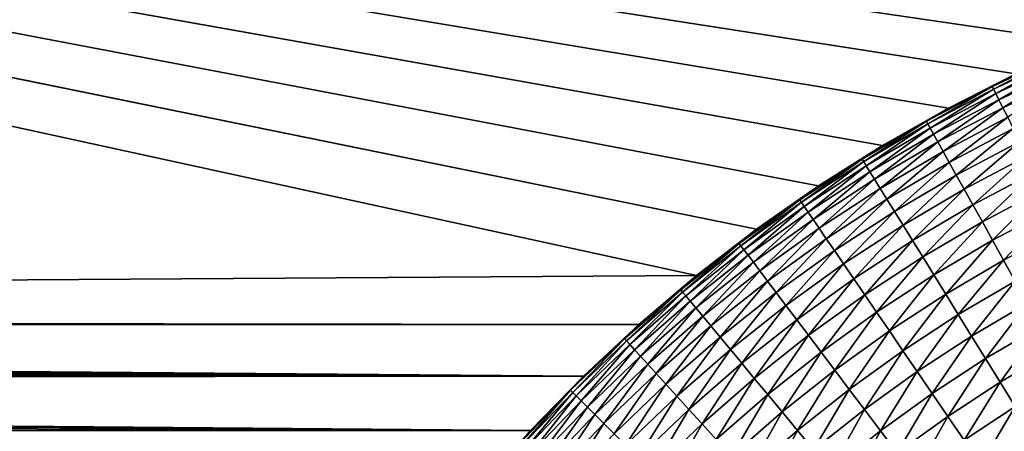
# Model space of a CAD drawing. Extents: x -260 to 260, y -882 to 882.
# Tile 161 of 234: x -47 to -19, y 609 to 621. Entities that reach past the tile are written whole.
import ezdxf

# ---------------------------------------------------------------- set-up
doc = ezdxf.new("R2010")
doc.units = 0
doc.header["$LTSCALE"] = 21.359881
for name, color, linetype in [('1', 7, 'CONTINUOUS'), ('2', 7, 'CONTINUOUS'), ('22', 7, 'CONTINUOUS'), ('25', 7, 'CONTINUOUS')]:
    doc.layers.add(name, color=color, linetype=linetype)

msp = doc.modelspace()

# ---------------------------------------------------------------- linework, layer by layer
at = {"layer": '1', "color": 7, "linetype": 'CONTINUOUS'}
for points in [[(253.525, 812.5), (-253.525, 0), (253.525, 0), (253.525, 812.5)], [(-253.525, 0), (253.525, 812.5), (116.582, 650.819), (-253.525, 0)], [(114.854, 648.894), (-253.525, 0), (116.582, 650.819), (114.854, 648.894)], [(113.045, 647.046), (-253.525, 0), (114.854, 648.894), (113.045, 647.046)], [(111.157, 645.277), (-253.525, 0), (113.045, 647.046), (111.157, 645.277)], [(109.196, 643.59), (-253.525, 0), (111.157, 645.277), (109.196, 643.59)], [(107.164, 641.99), (-253.525, 0), (109.196, 643.59), (107.164, 641.99)], [(105.065, 640.479), (-253.525, 0), (107.164, 641.99), (105.065, 640.479)], [(102.902, 639.059), (-253.525, 0), (105.065, 640.479), (102.902, 639.059)], [(100.681, 637.734), (-253.525, 0), (102.902, 639.059), (100.681, 637.734)], [(98.405, 636.505), (-253.525, 0), (100.681, 637.734), (98.405, 636.505)], [(96.078, 635.376), (-253.525, 0), (98.405, 636.505), (96.078, 635.376)], [(93.704, 634.347), (-253.525, 0), (96.078, 635.376), (93.704, 634.347)], [(91.289, 633.422), (-253.525, 0), (93.704, 634.347), (91.289, 633.422)], [(88.835, 632.602), (-253.525, 0), (91.289, 633.422), (88.835, 632.602)], [(86.349, 631.887), (-253.525, 0), (88.835, 632.602), (86.349, 631.887)], [(83.835, 631.281), (-253.525, 0), (86.349, 631.887), (83.835, 631.281)], [(81.296, 630.783), (-253.525, 0), (83.835, 631.281), (81.296, 630.783)], [(78.739, 630.395), (-253.525, 0), (81.296, 630.783), (78.739, 630.395)], [(76.167, 630.117), (-253.525, 0), (78.739, 630.395), (76.167, 630.117)], [(73.586, 629.95), (-253.525, 0), (76.167, 630.117), (73.586, 629.95)], [(71, 629.895), (-253.525, 0), (73.586, 629.95), (71, 629.895)], [(-129, 629.895), (-253.525, 0), (71, 629.895), (-129, 629.895)]]:
    msp.add_3dface(points, dxfattribs=at)
at = {"layer": '2', "color": 7, "linetype": 'CONTINUOUS'}
for points in [[(-27.978, 613.605, -9), (-199.599, 612.494, -9), (-139.661, 637.937, -9), (-27.978, 613.605, -9)], [(-139.661, 637.937, -9), (-138.49, 637.711, -9), (-26.325, 614.878, -9), (-139.661, 637.937, -9)], [(-27.978, 613.605, -9), (-139.661, 637.937, -9), (-26.325, 614.878, -9), (-27.978, 613.605, -9)], [(-138.49, 637.711, -9), (-137.314, 637.512, -9), (-22.85, 617.186, -9), (-138.49, 637.711, -9)], [(-26.325, 614.878, -9), (-138.49, 637.711, -9), (-24.614, 616.073, -9), (-26.325, 614.878, -9)], [(-24.614, 616.073, -9), (-138.49, 637.711, -9), (-22.85, 617.186, -9), (-24.614, 616.073, -9)], [(-137.314, 637.512, -9), (-136.134, 637.338, -9), (-19.173, 619.158, -9), (-137.314, 637.512, -9)], [(-22.85, 617.186, -9), (-137.314, 637.512, -9), (-21.035, 618.215, -9), (-22.85, 617.186, -9)], [(-21.035, 618.215, -9), (-137.314, 637.512, -9), (-19.173, 619.158, -9), (-21.035, 618.215, -9)], [(-19.173, 619.158, -9), (-136.134, 637.338, -9), (-17.27, 620.012, -9), (-19.173, 619.158, -9)], [(-17.27, 620.012, -9), (-136.134, 637.338, -9), (-15.329, 620.777, -9), (-17.27, 620.012, -9)], [(-129, 636.857, -9), (71, 636.857, -9), (201.2, 612.442, -9), (-129, 636.857, -9)], [(200.401, 612.494, -9), (-129, 636.857, -9), (201.2, 612.442, -9), (200.401, 612.494, -9)], [(-129, 636.857, -9), (200.401, 612.494, -9), (3.127, 623.39, -9), (-129, 636.857, -9)], [(-29.569, 612.255, -9), (-199.599, 612.494, -9), (-27.978, 613.605, -9), (-29.569, 612.255, -9)], [(-198.8, 612.442, -9), (-199.599, 612.494, -9), (-29.569, 612.255, -9), (-198.8, 612.442, -9)], [(-198.005, 612.34, -9), (-198.8, 612.442, -9), (-29.569, 612.255, -9), (-198.005, 612.34, -9)], [(-197.218, 612.187, -9), (-198.005, 612.34, -9), (-29.569, 612.255, -9), (-197.218, 612.187, -9)], [(-31.095, 610.833, -9), (-197.218, 612.187, -9), (-29.569, 612.255, -9), (-31.095, 610.833, -9)], [(-196.443, 611.983, -9), (-197.218, 612.187, -9), (-31.095, 610.833, -9), (-196.443, 611.983, -9)], [(-195.683, 611.731, -9), (-196.443, 611.983, -9), (-31.095, 610.833, -9), (-195.683, 611.731, -9)], [(-194.94, 611.43, -9), (-195.683, 611.731, -9), (-31.095, 610.833, -9), (-194.94, 611.43, -9)], [(-194.218, 611.083, -9), (-194.94, 611.43, -9), (-31.095, 610.833, -9), (-194.218, 611.083, -9)], [(-193.52, 610.689, -9), (-194.218, 611.083, -9), (-31.095, 610.833, -9), (-193.52, 610.689, -9)], [(-32.553, 609.34, -9), (-193.52, 610.689, -9), (-31.095, 610.833, -9), (-32.553, 609.34, -9)], [(-192.848, 610.252, -9), (-193.52, 610.689, -9), (-32.553, 609.34, -9), (-192.848, 610.252, -9)], [(-192.206, 609.773, -9), (-192.848, 610.252, -9), (-32.553, 609.34, -9), (-192.206, 609.773, -9)], [(-191.596, 609.253, -9), (-192.206, 609.773, -9), (-32.553, 609.34, -9), (-191.596, 609.253, -9)], [(-33.94, 607.781, -9), (-191.596, 609.253, -9), (-32.553, 609.34, -9), (-33.94, 607.781, -9)]]:
    msp.add_3dface(points, dxfattribs=at)
at = {"layer": '22', "color": 7, "linetype": 'CONTINUOUS'}
for points in [[(-21.035, 618.215, -9), (-19.173, 619.158, -9), (-21.035, 618.215, -14), (-21.035, 618.215, -9)], [(-21.035, 618.215, -14), (-19.173, 619.158, -9), (-19.173, 619.158, -14), (-21.035, 618.215, -14)], [(-22.85, 617.186, -9), (-21.035, 618.215, -9), (-22.85, 617.186, -14), (-22.85, 617.186, -9)], [(-22.85, 617.186, -14), (-21.035, 618.215, -9), (-21.035, 618.215, -14), (-22.85, 617.186, -14)], [(-24.614, 616.073, -9), (-22.85, 617.186, -9), (-24.614, 616.073, -14), (-24.614, 616.073, -9)], [(-24.614, 616.073, -14), (-22.85, 617.186, -9), (-22.85, 617.186, -14), (-24.614, 616.073, -14)], [(-26.325, 614.878, -9), (-24.614, 616.073, -9), (-26.325, 614.878, -14), (-26.325, 614.878, -9)], [(-26.325, 614.878, -14), (-24.614, 616.073, -9), (-24.614, 616.073, -14), (-26.325, 614.878, -14)], [(-27.978, 613.605, -9), (-26.325, 614.878, -9), (-27.978, 613.605, -14), (-27.978, 613.605, -9)], [(-27.978, 613.605, -14), (-26.325, 614.878, -9), (-26.325, 614.878, -14), (-27.978, 613.605, -14)], [(-29.569, 612.255, -9), (-27.978, 613.605, -9), (-29.569, 612.255, -14), (-29.569, 612.255, -9)], [(-29.569, 612.255, -14), (-27.978, 613.605, -9), (-27.978, 613.605, -14), (-29.569, 612.255, -14)], [(-31.095, 610.833, -9), (-29.569, 612.255, -9), (-31.095, 610.833, -14), (-31.095, 610.833, -9)], [(-31.095, 610.833, -14), (-29.569, 612.255, -9), (-29.569, 612.255, -14), (-31.095, 610.833, -14)], [(-32.553, 609.34, -9), (-31.095, 610.833, -9), (-32.553, 609.34, -14), (-32.553, 609.34, -9)], [(-32.553, 609.34, -14), (-31.095, 610.833, -9), (-31.095, 610.833, -14), (-32.553, 609.34, -14)], [(-33.94, 607.781, -9), (-32.553, 609.34, -9), (-33.939, 607.781, -14), (-33.94, 607.781, -9)], [(-33.939, 607.781, -14), (-32.553, 609.34, -9), (-32.553, 609.34, -14), (-33.939, 607.781, -14)]]:
    msp.add_3dface(points, dxfattribs=at)
at = {"layer": '25', "color": 7, "linetype": 'CONTINUOUS'}
for points in [[(-19.173, 619.158, -14), (-17.963, 619.683, -14.906), (-19.823, 618.81, -14.906), (-19.173, 619.158, -14)], [(-17.963, 619.683, -14.906), (-19.787, 618.737, -15.809), (-19.823, 618.81, -14.906), (-17.963, 619.683, -14.906)], [(-17.93, 619.608, -15.809), (-19.787, 618.737, -15.809), (-17.963, 619.683, -14.906), (-17.93, 619.608, -15.809)], [(-17.93, 619.608, -15.809), (-19.726, 618.615, -16.706), (-19.787, 618.737, -15.809), (-17.93, 619.608, -15.809)], [(-17.875, 619.483, -16.706), (-19.726, 618.615, -16.706), (-17.93, 619.608, -15.809), (-17.875, 619.483, -16.706)], [(-17.875, 619.483, -16.706), (-19.641, 618.444, -17.592), (-19.726, 618.615, -16.706), (-17.875, 619.483, -16.706)], [(-17.798, 619.309, -17.592), (-19.641, 618.444, -17.592), (-17.875, 619.483, -16.706), (-17.798, 619.309, -17.592)], [(-17.798, 619.309, -17.592), (-19.532, 618.226, -18.466), (-19.641, 618.444, -17.592), (-17.798, 619.309, -17.592)], [(-17.7, 619.086, -18.466), (-19.532, 618.226, -18.466), (-17.798, 619.309, -17.592), (-17.7, 619.086, -18.466)], [(-21.035, 618.215, -14), (-19.173, 619.158, -14), (-19.823, 618.81, -14.906), (-21.035, 618.215, -14)], [(-17.7, 619.086, -18.466), (-19.4, 617.961, -19.323), (-19.532, 618.226, -18.466), (-17.7, 619.086, -18.466)], [(-21.035, 618.215, -14), (-19.823, 618.81, -14.906), (-21.641, 617.852, -14.906), (-21.035, 618.215, -14)], [(-19.823, 618.81, -14.906), (-21.601, 617.781, -15.809), (-21.641, 617.852, -14.906), (-19.823, 618.81, -14.906)], [(-19.787, 618.737, -15.809), (-21.601, 617.781, -15.809), (-19.823, 618.81, -14.906), (-19.787, 618.737, -15.809)], [(-19.787, 618.737, -15.809), (-21.534, 617.661, -16.706), (-21.601, 617.781, -15.809), (-19.787, 618.737, -15.809)], [(-19.726, 618.615, -16.706), (-21.534, 617.661, -16.706), (-19.787, 618.737, -15.809), (-19.726, 618.615, -16.706)], [(-19.726, 618.615, -16.706), (-21.441, 617.495, -17.592), (-21.534, 617.661, -16.706), (-19.726, 618.615, -16.706)], [(-19.641, 618.444, -17.592), (-21.441, 617.495, -17.592), (-19.726, 618.615, -16.706), (-19.641, 618.444, -17.592)], [(-22.85, 617.186, -14), (-21.035, 618.215, -14), (-21.641, 617.852, -14.906), (-22.85, 617.186, -14)], [(-19.641, 618.444, -17.592), (-21.323, 617.282, -18.466), (-21.441, 617.495, -17.592), (-19.641, 618.444, -17.592)], [(-19.532, 618.226, -18.466), (-21.323, 617.282, -18.466), (-19.641, 618.444, -17.592), (-19.532, 618.226, -18.466)], [(-19.532, 618.226, -18.466), (-21.179, 617.023, -19.323), (-21.323, 617.282, -18.466), (-19.532, 618.226, -18.466)], [(-19.4, 617.961, -19.323), (-21.179, 617.023, -19.323), (-19.532, 618.226, -18.466), (-19.4, 617.961, -19.323)], [(-19.4, 617.961, -19.323), (-21.01, 616.72, -20.161), (-21.179, 617.023, -19.323), (-19.4, 617.961, -19.323)], [(-19.245, 617.65, -20.161), (-21.01, 616.72, -20.161), (-19.4, 617.961, -19.323), (-19.245, 617.65, -20.161)], [(-22.85, 617.186, -14), (-21.641, 617.852, -14.906), (-23.412, 616.811, -14.906), (-22.85, 617.186, -14)], [(-21.641, 617.852, -14.906), (-23.369, 616.742, -15.809), (-23.412, 616.811, -14.906), (-21.641, 617.852, -14.906)], [(-21.601, 617.781, -15.809), (-23.369, 616.742, -15.809), (-21.641, 617.852, -14.906), (-21.601, 617.781, -15.809)], [(-21.601, 617.781, -15.809), (-23.297, 616.625, -16.706), (-23.369, 616.742, -15.809), (-21.601, 617.781, -15.809)], [(-21.534, 617.661, -16.706), (-23.297, 616.625, -16.706), (-21.601, 617.781, -15.809), (-21.534, 617.661, -16.706)], [(-21.534, 617.661, -16.706), (-23.196, 616.464, -17.592), (-23.297, 616.625, -16.706), (-21.534, 617.661, -16.706)], [(-21.441, 617.495, -17.592), (-23.196, 616.464, -17.592), (-21.534, 617.661, -16.706), (-21.441, 617.495, -17.592)], [(-19.245, 617.65, -20.161), (-20.816, 616.373, -20.976), (-21.01, 616.72, -20.161), (-19.245, 617.65, -20.161)], [(-19.068, 617.294, -20.976), (-20.816, 616.373, -20.976), (-19.245, 617.65, -20.161), (-19.068, 617.294, -20.976)], [(-21.441, 617.495, -17.592), (-23.068, 616.256, -18.466), (-23.196, 616.464, -17.592), (-21.441, 617.495, -17.592)], [(-21.323, 617.282, -18.466), (-23.068, 616.256, -18.466), (-21.441, 617.495, -17.592), (-21.323, 617.282, -18.466)], [(-24.614, 616.073, -14), (-22.85, 617.186, -14), (-23.412, 616.811, -14.906), (-24.614, 616.073, -14)], [(-21.323, 617.282, -18.466), (-22.912, 616.005, -19.323), (-23.068, 616.256, -18.466), (-21.323, 617.282, -18.466)], [(-21.179, 617.023, -19.323), (-22.912, 616.005, -19.323), (-21.323, 617.282, -18.466), (-21.179, 617.023, -19.323)], [(-19.068, 617.294, -20.976), (-20.599, 615.983, -21.766), (-20.816, 616.373, -20.976), (-19.068, 617.294, -20.976)], [(-18.869, 616.895, -21.766), (-20.599, 615.983, -21.766), (-19.068, 617.294, -20.976), (-18.869, 616.895, -21.766)], [(-21.179, 617.023, -19.323), (-22.729, 615.709, -20.161), (-22.912, 616.005, -19.323), (-21.179, 617.023, -19.323)], [(-21.01, 616.72, -20.161), (-22.729, 615.709, -20.161), (-21.179, 617.023, -19.323), (-21.01, 616.72, -20.161)], [(-18.869, 616.895, -21.766), (-20.36, 615.552, -22.528), (-20.599, 615.983, -21.766), (-18.869, 616.895, -21.766)], [(-18.65, 616.454, -22.528), (-20.36, 615.552, -22.528), (-18.869, 616.895, -21.766), (-18.65, 616.454, -22.528)], [(-24.614, 616.073, -14), (-23.412, 616.811, -14.906), (-25.133, 615.69, -14.906), (-24.614, 616.073, -14)], [(-23.412, 616.811, -14.906), (-25.087, 615.622, -15.809), (-25.133, 615.69, -14.906), (-23.412, 616.811, -14.906)], [(-23.369, 616.742, -15.809), (-25.087, 615.622, -15.809), (-23.412, 616.811, -14.906), (-23.369, 616.742, -15.809)], [(-23.369, 616.742, -15.809), (-25.01, 615.509, -16.706), (-25.087, 615.622, -15.809), (-23.369, 616.742, -15.809)], [(-23.297, 616.625, -16.706), (-25.01, 615.509, -16.706), (-23.369, 616.742, -15.809), (-23.297, 616.625, -16.706)], [(-23.297, 616.625, -16.706), (-24.902, 615.352, -17.592), (-25.01, 615.509, -16.706), (-23.297, 616.625, -16.706)], [(-23.196, 616.464, -17.592), (-24.902, 615.352, -17.592), (-23.297, 616.625, -16.706), (-23.196, 616.464, -17.592)], [(-21.01, 616.72, -20.161), (-22.52, 615.371, -20.976), (-22.729, 615.709, -20.161), (-21.01, 616.72, -20.161)], [(-20.816, 616.373, -20.976), (-22.52, 615.371, -20.976), (-21.01, 616.72, -20.161), (-20.816, 616.373, -20.976)], [(-23.196, 616.464, -17.592), (-24.764, 615.151, -18.466), (-24.902, 615.352, -17.592), (-23.196, 616.464, -17.592)], [(-23.068, 616.256, -18.466), (-24.764, 615.151, -18.466), (-23.196, 616.464, -17.592), (-23.068, 616.256, -18.466)], [(-20.816, 616.373, -20.976), (-22.285, 614.992, -21.766), (-22.52, 615.371, -20.976), (-20.816, 616.373, -20.976)], [(-20.599, 615.983, -21.766), (-22.285, 614.992, -21.766), (-20.816, 616.373, -20.976), (-20.599, 615.983, -21.766)], [(-18.65, 616.454, -22.528), (-20.098, 615.082, -23.258), (-20.36, 615.552, -22.528), (-18.65, 616.454, -22.528)], [(-18.41, 615.972, -23.258), (-20.098, 615.082, -23.258), (-18.65, 616.454, -22.528), (-18.41, 615.972, -23.258)], [(-26.325, 614.878, -14), (-24.614, 616.073, -14), (-25.133, 615.69, -14.906), (-26.325, 614.878, -14)], [(-23.068, 616.256, -18.466), (-24.597, 614.907, -19.323), (-24.764, 615.151, -18.466), (-23.068, 616.256, -18.466)], [(-22.912, 616.005, -19.323), (-24.597, 614.907, -19.323), (-23.068, 616.256, -18.466), (-22.912, 616.005, -19.323)], [(-22.912, 616.005, -19.323), (-24.4, 614.62, -20.161), (-24.597, 614.907, -19.323), (-22.912, 616.005, -19.323)], [(-22.729, 615.709, -20.161), (-24.4, 614.62, -20.161), (-22.912, 616.005, -19.323), (-22.729, 615.709, -20.161)], [(-20.599, 615.983, -21.766), (-22.026, 614.573, -22.528), (-22.285, 614.992, -21.766), (-20.599, 615.983, -21.766)], [(-20.36, 615.552, -22.528), (-22.026, 614.573, -22.528), (-20.599, 615.983, -21.766), (-20.36, 615.552, -22.528)], [(-18.41, 615.972, -23.258), (-19.815, 614.575, -23.954), (-20.098, 615.082, -23.258), (-18.41, 615.972, -23.258)], [(-18.151, 615.452, -23.954), (-19.815, 614.575, -23.954), (-18.41, 615.972, -23.258), (-18.151, 615.452, -23.954)], [(-26.325, 614.878, -14), (-25.133, 615.69, -14.906), (-26.801, 614.49, -14.906), (-26.325, 614.878, -14)], [(-25.133, 615.69, -14.906), (-26.751, 614.424, -15.809), (-26.801, 614.49, -14.906), (-25.133, 615.69, -14.906)], [(-25.087, 615.622, -15.809), (-26.751, 614.424, -15.809), (-25.133, 615.69, -14.906), (-25.087, 615.622, -15.809)], [(-25.087, 615.622, -15.809), (-26.669, 614.315, -16.706), (-26.751, 614.424, -15.809), (-25.087, 615.622, -15.809)], [(-25.01, 615.509, -16.706), (-26.669, 614.315, -16.706), (-25.087, 615.622, -15.809), (-25.01, 615.509, -16.706)], [(-25.01, 615.509, -16.706), (-26.554, 614.163, -17.592), (-26.669, 614.315, -16.706), (-25.01, 615.509, -16.706)], [(-24.902, 615.352, -17.592), (-26.554, 614.163, -17.592), (-25.01, 615.509, -16.706), (-24.902, 615.352, -17.592)], [(-22.729, 615.709, -20.161), (-24.176, 614.292, -20.976), (-24.4, 614.62, -20.161), (-22.729, 615.709, -20.161)], [(-22.52, 615.371, -20.976), (-24.176, 614.292, -20.976), (-22.729, 615.709, -20.161), (-22.52, 615.371, -20.976)], [(-20.36, 615.552, -22.528), (-21.743, 614.116, -23.258), (-22.026, 614.573, -22.528), (-20.36, 615.552, -22.528)], [(-20.098, 615.082, -23.258), (-21.743, 614.116, -23.258), (-20.36, 615.552, -22.528), (-20.098, 615.082, -23.258)], [(-24.902, 615.352, -17.592), (-26.407, 613.969, -18.466), (-26.554, 614.163, -17.592), (-24.902, 615.352, -17.592)], [(-24.764, 615.151, -18.466), (-26.407, 613.969, -18.466), (-24.902, 615.352, -17.592), (-24.764, 615.151, -18.466)], [(-22.52, 615.371, -20.976), (-23.924, 613.925, -21.766), (-24.176, 614.292, -20.976), (-22.52, 615.371, -20.976)], [(-22.285, 614.992, -21.766), (-23.924, 613.925, -21.766), (-22.52, 615.371, -20.976), (-22.285, 614.992, -21.766)], [(-18.151, 615.452, -23.954), (-19.512, 614.031, -24.614), (-19.815, 614.575, -23.954), (-18.151, 615.452, -23.954)], [(-17.874, 614.895, -24.614), (-19.512, 614.031, -24.614), (-18.151, 615.452, -23.954), (-17.874, 614.895, -24.614)], [(-24.764, 615.151, -18.466), (-26.229, 613.733, -19.323), (-26.407, 613.969, -18.466), (-24.764, 615.151, -18.466)], [(-24.597, 614.907, -19.323), (-26.229, 613.733, -19.323), (-24.764, 615.151, -18.466), (-24.597, 614.907, -19.323)], [(-22.285, 614.992, -21.766), (-23.645, 613.518, -22.528), (-23.924, 613.925, -21.766), (-22.285, 614.992, -21.766)], [(-22.026, 614.573, -22.528), (-23.645, 613.518, -22.528), (-22.285, 614.992, -21.766), (-22.026, 614.573, -22.528)], [(-20.098, 615.082, -23.258), (-21.437, 613.622, -23.954), (-21.743, 614.116, -23.258), (-20.098, 615.082, -23.258)], [(-19.815, 614.575, -23.954), (-21.437, 613.622, -23.954), (-20.098, 615.082, -23.258), (-19.815, 614.575, -23.954)], [(-27.978, 613.605, -14), (-26.325, 614.878, -14), (-26.801, 614.49, -14.906), (-27.978, 613.605, -14)], [(-24.597, 614.907, -19.323), (-26.02, 613.455, -20.161), (-26.229, 613.733, -19.323), (-24.597, 614.907, -19.323)], [(-24.4, 614.62, -20.161), (-26.02, 613.455, -20.161), (-24.597, 614.907, -19.323), (-24.4, 614.62, -20.161)], [(-17.874, 614.895, -24.614), (-19.191, 613.454, -25.235), (-19.512, 614.031, -24.614), (-17.874, 614.895, -24.614)], [(-27.978, 613.605, -14), (-26.801, 614.49, -14.906), (-28.411, 613.214, -14.906), (-27.978, 613.605, -14)], [(-26.801, 614.49, -14.906), (-28.359, 613.151, -15.809), (-28.411, 613.214, -14.906), (-26.801, 614.49, -14.906)], [(-26.751, 614.424, -15.809), (-28.359, 613.151, -15.809), (-26.801, 614.49, -14.906), (-26.751, 614.424, -15.809)], [(-26.751, 614.424, -15.809), (-28.272, 613.046, -16.706), (-28.359, 613.151, -15.809), (-26.751, 614.424, -15.809)], [(-26.669, 614.315, -16.706), (-28.272, 613.046, -16.706), (-26.751, 614.424, -15.809), (-26.669, 614.315, -16.706)], [(-24.4, 614.62, -20.161), (-25.78, 613.138, -20.976), (-26.02, 613.455, -20.161), (-24.4, 614.62, -20.161)], [(-24.176, 614.292, -20.976), (-25.78, 613.138, -20.976), (-24.4, 614.62, -20.161), (-24.176, 614.292, -20.976)], [(-22.026, 614.573, -22.528), (-23.341, 613.074, -23.258), (-23.645, 613.518, -22.528), (-22.026, 614.573, -22.528)], [(-21.743, 614.116, -23.258), (-23.341, 613.074, -23.258), (-22.026, 614.573, -22.528), (-21.743, 614.116, -23.258)], [(-19.815, 614.575, -23.954), (-21.109, 613.093, -24.614), (-21.437, 613.622, -23.954), (-19.815, 614.575, -23.954)], [(-19.512, 614.031, -24.614), (-21.109, 613.093, -24.614), (-19.815, 614.575, -23.954), (-19.512, 614.031, -24.614)], [(-26.669, 614.315, -16.706), (-28.15, 612.9, -17.592), (-28.272, 613.046, -16.706), (-26.669, 614.315, -16.706)], [(-26.554, 614.163, -17.592), (-28.15, 612.9, -17.592), (-26.669, 614.315, -16.706), (-26.554, 614.163, -17.592)], [(-26.554, 614.163, -17.592), (-27.994, 612.712, -18.466), (-28.15, 612.9, -17.592), (-26.554, 614.163, -17.592)], [(-26.407, 613.969, -18.466), (-27.994, 612.712, -18.466), (-26.554, 614.163, -17.592), (-26.407, 613.969, -18.466)], [(-24.176, 614.292, -20.976), (-25.511, 612.782, -21.766), (-25.78, 613.138, -20.976), (-24.176, 614.292, -20.976)], [(-23.924, 613.925, -21.766), (-25.511, 612.782, -21.766), (-24.176, 614.292, -20.976), (-23.924, 613.925, -21.766)], [(-21.743, 614.116, -23.258), (-23.013, 612.595, -23.954), (-23.341, 613.074, -23.258), (-21.743, 614.116, -23.258)], [(-21.437, 613.622, -23.954), (-23.013, 612.595, -23.954), (-21.743, 614.116, -23.258), (-21.437, 613.622, -23.954)], [(-26.407, 613.969, -18.466), (-27.805, 612.484, -19.323), (-27.994, 612.712, -18.466), (-26.407, 613.969, -18.466)], [(-26.229, 613.733, -19.323), (-27.805, 612.484, -19.323), (-26.407, 613.969, -18.466), (-26.229, 613.733, -19.323)], [(-23.924, 613.925, -21.766), (-25.214, 612.389, -22.528), (-25.511, 612.782, -21.766), (-23.924, 613.925, -21.766)], [(-23.645, 613.518, -22.528), (-25.214, 612.389, -22.528), (-23.924, 613.925, -21.766), (-23.645, 613.518, -22.528)], [(-19.512, 614.031, -24.614), (-20.761, 612.531, -25.235), (-21.109, 613.093, -24.614), (-19.512, 614.031, -24.614)], [(-19.191, 613.454, -25.235), (-20.761, 612.531, -25.235), (-19.512, 614.031, -24.614), (-19.191, 613.454, -25.235)], [(-29.569, 612.255, -14), (-27.978, 613.605, -14), (-28.411, 613.214, -14.906), (-29.569, 612.255, -14)], [(-26.229, 613.733, -19.323), (-27.583, 612.217, -20.161), (-27.805, 612.484, -19.323), (-26.229, 613.733, -19.323)], [(-26.02, 613.455, -20.161), (-27.583, 612.217, -20.161), (-26.229, 613.733, -19.323), (-26.02, 613.455, -20.161)], [(-21.437, 613.622, -23.954), (-22.661, 612.081, -24.614), (-23.013, 612.595, -23.954), (-21.437, 613.622, -23.954)], [(-21.109, 613.093, -24.614), (-22.661, 612.081, -24.614), (-21.437, 613.622, -23.954), (-21.109, 613.093, -24.614)], [(-26.02, 613.455, -20.161), (-27.329, 611.911, -20.976), (-27.583, 612.217, -20.161), (-26.02, 613.455, -20.161)], [(-25.78, 613.138, -20.976), (-27.329, 611.911, -20.976), (-26.02, 613.455, -20.161), (-25.78, 613.138, -20.976)], [(-23.645, 613.518, -22.528), (-24.89, 611.96, -23.258), (-25.214, 612.389, -22.528), (-23.645, 613.518, -22.528)], [(-23.341, 613.074, -23.258), (-24.89, 611.96, -23.258), (-23.645, 613.518, -22.528), (-23.341, 613.074, -23.258)], [(-19.191, 613.454, -25.235), (-20.394, 611.938, -25.816), (-20.761, 612.531, -25.235), (-19.191, 613.454, -25.235)], [(-18.851, 612.845, -25.816), (-20.394, 611.938, -25.816), (-19.191, 613.454, -25.235), (-18.851, 612.845, -25.816)], [(-29.569, 612.255, -14), (-28.411, 613.214, -14.906), (-29.961, 611.866, -14.906), (-29.569, 612.255, -14)], [(-28.411, 613.214, -14.906), (-29.906, 611.805, -15.809), (-29.961, 611.866, -14.906), (-28.411, 613.214, -14.906)], [(-28.359, 613.151, -15.809), (-29.906, 611.805, -15.809), (-28.411, 613.214, -14.906), (-28.359, 613.151, -15.809)], [(-28.359, 613.151, -15.809), (-29.814, 611.704, -16.706), (-29.906, 611.805, -15.809), (-28.359, 613.151, -15.809)], [(-28.272, 613.046, -16.706), (-29.814, 611.704, -16.706), (-28.359, 613.151, -15.809), (-28.272, 613.046, -16.706)], [(-28.272, 613.046, -16.706), (-29.685, 611.563, -17.592), (-29.814, 611.704, -16.706), (-28.272, 613.046, -16.706)], [(-28.15, 612.9, -17.592), (-29.685, 611.563, -17.592), (-28.272, 613.046, -16.706), (-28.15, 612.9, -17.592)], [(-25.78, 613.138, -20.976), (-27.044, 611.568, -21.766), (-27.329, 611.911, -20.976), (-25.78, 613.138, -20.976)], [(-25.511, 612.782, -21.766), (-27.044, 611.568, -21.766), (-25.78, 613.138, -20.976), (-25.511, 612.782, -21.766)], [(-23.341, 613.074, -23.258), (-24.54, 611.496, -23.954), (-24.89, 611.96, -23.258), (-23.341, 613.074, -23.258)], [(-23.013, 612.595, -23.954), (-24.54, 611.496, -23.954), (-23.341, 613.074, -23.258), (-23.013, 612.595, -23.954)], [(-21.109, 613.093, -24.614), (-22.288, 611.536, -25.235), (-22.661, 612.081, -24.614), (-21.109, 613.093, -24.614)], [(-20.761, 612.531, -25.235), (-22.288, 611.536, -25.235), (-21.109, 613.093, -24.614), (-20.761, 612.531, -25.235)], [(-28.15, 612.9, -17.592), (-29.521, 611.383, -18.466), (-29.685, 611.563, -17.592), (-28.15, 612.9, -17.592)], [(-27.994, 612.712, -18.466), (-29.521, 611.383, -18.466), (-28.15, 612.9, -17.592), (-27.994, 612.712, -18.466)], [(-25.511, 612.782, -21.766), (-26.729, 611.189, -22.528), (-27.044, 611.568, -21.766), (-25.511, 612.782, -21.766)], [(-25.214, 612.389, -22.528), (-26.729, 611.189, -22.528), (-25.511, 612.782, -21.766), (-25.214, 612.389, -22.528)], [(-18.851, 612.845, -25.816), (-20.01, 611.317, -26.352), (-20.394, 611.938, -25.816), (-18.851, 612.845, -25.816)], [(-18.496, 612.206, -26.352), (-20.01, 611.317, -26.352), (-18.851, 612.845, -25.816), (-18.496, 612.206, -26.352)], [(-27.994, 612.712, -18.466), (-29.322, 611.164, -19.323), (-29.521, 611.383, -18.466), (-27.994, 612.712, -18.466)], [(-27.805, 612.484, -19.323), (-29.322, 611.164, -19.323), (-27.994, 612.712, -18.466), (-27.805, 612.484, -19.323)], [(-23.013, 612.595, -23.954), (-24.165, 611, -24.614), (-24.54, 611.496, -23.954), (-23.013, 612.595, -23.954)], [(-22.661, 612.081, -24.614), (-24.165, 611, -24.614), (-23.013, 612.595, -23.954), (-22.661, 612.081, -24.614)], [(-20.761, 612.531, -25.235), (-21.894, 610.961, -25.816), (-22.288, 611.536, -25.235), (-20.761, 612.531, -25.235)], [(-20.394, 611.938, -25.816), (-21.894, 610.961, -25.816), (-20.761, 612.531, -25.235), (-20.394, 611.938, -25.816)], [(-31.095, 610.833, -14), (-29.569, 612.255, -14), (-29.961, 611.866, -14.906), (-31.095, 610.833, -14)], [(-27.805, 612.484, -19.323), (-29.088, 610.908, -20.161), (-29.322, 611.164, -19.323), (-27.805, 612.484, -19.323)], [(-27.583, 612.217, -20.161), (-29.088, 610.908, -20.161), (-27.805, 612.484, -19.323), (-27.583, 612.217, -20.161)], [(-27.583, 612.217, -20.161), (-28.82, 610.614, -20.976), (-29.088, 610.908, -20.161), (-27.583, 612.217, -20.161)], [(-27.329, 611.911, -20.976), (-28.82, 610.614, -20.976), (-27.583, 612.217, -20.161), (-27.329, 611.911, -20.976)], [(-25.214, 612.389, -22.528), (-26.386, 610.775, -23.258), (-26.729, 611.189, -22.528), (-25.214, 612.389, -22.528)], [(-24.89, 611.96, -23.258), (-26.386, 610.775, -23.258), (-25.214, 612.389, -22.528), (-24.89, 611.96, -23.258)], [(-24.89, 611.96, -23.258), (-26.015, 610.328, -23.954), (-26.386, 610.775, -23.258), (-24.89, 611.96, -23.258)], [(-24.54, 611.496, -23.954), (-26.015, 610.328, -23.954), (-24.89, 611.96, -23.258), (-24.54, 611.496, -23.954)], [(-22.661, 612.081, -24.614), (-23.767, 610.472, -25.235), (-24.165, 611, -24.614), (-22.661, 612.081, -24.614)], [(-22.288, 611.536, -25.235), (-23.767, 610.472, -25.235), (-22.661, 612.081, -24.614), (-22.288, 611.536, -25.235)], [(-18.496, 612.206, -26.352), (-19.608, 610.669, -26.844), (-20.01, 611.317, -26.352), (-18.496, 612.206, -26.352)], [(-18.125, 611.54, -26.844), (-19.608, 610.669, -26.844), (-18.496, 612.206, -26.352), (-18.125, 611.54, -26.844)], [(-31.095, 610.833, -14), (-29.961, 611.866, -14.906), (-31.447, 610.447, -14.906), (-31.095, 610.833, -14)], [(-29.961, 611.866, -14.906), (-31.389, 610.389, -15.809), (-31.447, 610.447, -14.906), (-29.961, 611.866, -14.906)], [(-29.906, 611.805, -15.809), (-31.389, 610.389, -15.809), (-29.961, 611.866, -14.906), (-29.906, 611.805, -15.809)], [(-29.906, 611.805, -15.809), (-31.292, 610.292, -16.706), (-31.389, 610.389, -15.809), (-29.906, 611.805, -15.809)], [(-29.814, 611.704, -16.706), (-31.292, 610.292, -16.706), (-29.906, 611.805, -15.809), (-29.814, 611.704, -16.706)], [(-29.814, 611.704, -16.706), (-31.158, 610.158, -17.592), (-31.292, 610.292, -16.706), (-29.814, 611.704, -16.706)], [(-29.685, 611.563, -17.592), (-31.158, 610.158, -17.592), (-29.814, 611.704, -16.706), (-29.685, 611.563, -17.592)], [(-27.329, 611.911, -20.976), (-28.52, 610.284, -21.766), (-28.82, 610.614, -20.976), (-27.329, 611.911, -20.976)], [(-27.044, 611.568, -21.766), (-28.52, 610.284, -21.766), (-27.329, 611.911, -20.976), (-27.044, 611.568, -21.766)], [(-20.394, 611.938, -25.816), (-21.481, 610.358, -26.352), (-21.894, 610.961, -25.816), (-20.394, 611.938, -25.816)], [(-20.01, 611.317, -26.352), (-21.481, 610.358, -26.352), (-20.394, 611.938, -25.816), (-20.01, 611.317, -26.352)], [(-29.685, 611.563, -17.592), (-30.985, 609.985, -18.466), (-31.158, 610.158, -17.592), (-29.685, 611.563, -17.592)], [(-29.521, 611.383, -18.466), (-30.985, 609.985, -18.466), (-29.685, 611.563, -17.592), (-29.521, 611.383, -18.466)], [(-27.044, 611.568, -21.766), (-28.188, 609.92, -22.528), (-28.52, 610.284, -21.766), (-27.044, 611.568, -21.766)], [(-26.729, 611.189, -22.528), (-28.188, 609.92, -22.528), (-27.044, 611.568, -21.766), (-26.729, 611.189, -22.528)], [(-24.54, 611.496, -23.954), (-25.617, 609.849, -24.614), (-26.015, 610.328, -23.954), (-24.54, 611.496, -23.954)], [(-24.165, 611, -24.614), (-25.617, 609.849, -24.614), (-24.54, 611.496, -23.954), (-24.165, 611, -24.614)], [(-22.288, 611.536, -25.235), (-23.347, 609.916, -25.816), (-23.767, 610.472, -25.235), (-22.288, 611.536, -25.235)], [(-21.894, 610.961, -25.816), (-23.347, 609.916, -25.816), (-22.288, 611.536, -25.235), (-21.894, 610.961, -25.816)], [(-18.125, 611.54, -26.844), (-19.192, 609.997, -27.289), (-19.608, 610.669, -26.844), (-18.125, 611.54, -26.844)], [(-29.521, 611.383, -18.466), (-30.776, 609.776, -19.323), (-30.985, 609.985, -18.466), (-29.521, 611.383, -18.466)], [(-29.322, 611.164, -19.323), (-30.776, 609.776, -19.323), (-29.521, 611.383, -18.466), (-29.322, 611.164, -19.323)], [(-29.322, 611.164, -19.323), (-30.53, 609.53, -20.161), (-30.776, 609.776, -19.323), (-29.322, 611.164, -19.323)], [(-29.088, 610.908, -20.161), (-30.53, 609.53, -20.161), (-29.322, 611.164, -19.323), (-29.088, 610.908, -20.161)], [(-26.729, 611.189, -22.528), (-27.825, 609.523, -23.258), (-28.188, 609.92, -22.528), (-26.729, 611.189, -22.528)], [(-26.386, 610.775, -23.258), (-27.825, 609.523, -23.258), (-26.729, 611.189, -22.528), (-26.386, 610.775, -23.258)], [(-20.01, 611.317, -26.352), (-21.05, 609.729, -26.844), (-21.481, 610.358, -26.352), (-20.01, 611.317, -26.352)], [(-19.608, 610.669, -26.844), (-21.05, 609.729, -26.844), (-20.01, 611.317, -26.352), (-19.608, 610.669, -26.844)], [(-29.088, 610.908, -20.161), (-30.249, 609.249, -20.976), (-30.53, 609.53, -20.161), (-29.088, 610.908, -20.161)], [(-28.82, 610.614, -20.976), (-30.249, 609.249, -20.976), (-29.088, 610.908, -20.161), (-28.82, 610.614, -20.976)], [(-24.165, 611, -24.614), (-25.195, 609.341, -25.235), (-25.617, 609.849, -24.614), (-24.165, 611, -24.614)], [(-23.767, 610.472, -25.235), (-25.195, 609.341, -25.235), (-24.165, 611, -24.614), (-23.767, 610.472, -25.235)], [(-21.894, 610.961, -25.816), (-22.906, 609.332, -26.352), (-23.347, 609.916, -25.816), (-21.894, 610.961, -25.816)], [(-21.481, 610.358, -26.352), (-22.906, 609.332, -26.352), (-21.894, 610.961, -25.816), (-21.481, 610.358, -26.352)], [(-32.553, 609.34, -14), (-31.095, 610.833, -14), (-31.447, 610.447, -14.906), (-32.553, 609.34, -14)], [(-28.82, 610.614, -20.976), (-29.934, 608.934, -21.766), (-30.249, 609.249, -20.976), (-28.82, 610.614, -20.976)], [(-28.52, 610.284, -21.766), (-29.934, 608.934, -21.766), (-28.82, 610.614, -20.976), (-28.52, 610.284, -21.766)], [(-26.386, 610.775, -23.258), (-27.434, 609.093, -23.954), (-27.825, 609.523, -23.258), (-26.386, 610.775, -23.258)], [(-26.015, 610.328, -23.954), (-27.434, 609.093, -23.954), (-26.386, 610.775, -23.258), (-26.015, 610.328, -23.954)], [(-19.608, 610.669, -26.844), (-20.603, 609.077, -27.289), (-21.05, 609.729, -26.844), (-19.608, 610.669, -26.844)], [(-19.192, 609.997, -27.289), (-20.603, 609.077, -27.289), (-19.608, 610.669, -26.844), (-19.192, 609.997, -27.289)], [(-32.553, 609.34, -14), (-31.447, 610.447, -14.906), (-32.866, 608.961, -14.906), (-32.553, 609.34, -14)], [(-31.447, 610.447, -14.906), (-32.805, 608.906, -15.809), (-32.866, 608.961, -14.906), (-31.447, 610.447, -14.906)], [(-31.389, 610.389, -15.809), (-32.805, 608.906, -15.809), (-31.447, 610.447, -14.906), (-31.389, 610.389, -15.809)], [(-31.389, 610.389, -15.809), (-32.704, 608.814, -16.706), (-32.805, 608.906, -15.809), (-31.389, 610.389, -15.809)], [(-31.292, 610.292, -16.706), (-32.704, 608.814, -16.706), (-31.389, 610.389, -15.809), (-31.292, 610.292, -16.706)], [(-26.015, 610.328, -23.954), (-27.014, 608.633, -24.614), (-27.434, 609.093, -23.954), (-26.015, 610.328, -23.954)], [(-25.617, 609.849, -24.614), (-27.014, 608.633, -24.614), (-26.015, 610.328, -23.954), (-25.617, 609.849, -24.614)], [(-23.767, 610.472, -25.235), (-24.749, 608.805, -25.816), (-25.195, 609.341, -25.235), (-23.767, 610.472, -25.235)], [(-23.347, 609.916, -25.816), (-24.749, 608.805, -25.816), (-23.767, 610.472, -25.235), (-23.347, 609.916, -25.816)], [(-21.481, 610.358, -26.352), (-22.447, 608.724, -26.844), (-22.906, 609.332, -26.352), (-21.481, 610.358, -26.352)], [(-21.05, 609.729, -26.844), (-22.447, 608.724, -26.844), (-21.481, 610.358, -26.352), (-21.05, 609.729, -26.844)], [(-31.292, 610.292, -16.706), (-32.563, 608.685, -17.592), (-32.704, 608.814, -16.706), (-31.292, 610.292, -16.706)], [(-31.158, 610.158, -17.592), (-32.563, 608.685, -17.592), (-31.292, 610.292, -16.706), (-31.158, 610.158, -17.592)], [(-31.158, 610.158, -17.592), (-32.383, 608.521, -18.466), (-32.563, 608.685, -17.592), (-31.158, 610.158, -17.592)], [(-30.985, 609.985, -18.466), (-32.383, 608.521, -18.466), (-31.158, 610.158, -17.592), (-30.985, 609.985, -18.466)], [(-28.52, 610.284, -21.766), (-29.585, 608.585, -22.528), (-29.934, 608.934, -21.766), (-28.52, 610.284, -21.766)], [(-28.188, 609.92, -22.528), (-29.585, 608.585, -22.528), (-28.52, 610.284, -21.766), (-28.188, 609.92, -22.528)], [(-30.985, 609.985, -18.466), (-32.164, 608.322, -19.323), (-32.383, 608.521, -18.466), (-30.985, 609.985, -18.466)], [(-30.776, 609.776, -19.323), (-32.164, 608.322, -19.323), (-30.985, 609.985, -18.466), (-30.776, 609.776, -19.323)], [(-30.776, 609.776, -19.323), (-31.908, 608.088, -20.161), (-32.164, 608.322, -19.323), (-30.776, 609.776, -19.323)], [(-30.53, 609.53, -20.161), (-31.908, 608.088, -20.161), (-30.776, 609.776, -19.323), (-30.53, 609.53, -20.161)], [(-28.188, 609.92, -22.528), (-29.205, 608.205, -23.258), (-29.585, 608.585, -22.528), (-28.188, 609.92, -22.528)], [(-27.825, 609.523, -23.258), (-29.205, 608.205, -23.258), (-28.188, 609.92, -22.528), (-27.825, 609.523, -23.258)], [(-25.617, 609.849, -24.614), (-26.569, 608.145, -25.235), (-27.014, 608.633, -24.614), (-25.617, 609.849, -24.614)], [(-25.195, 609.341, -25.235), (-26.569, 608.145, -25.235), (-25.617, 609.849, -24.614), (-25.195, 609.341, -25.235)], [(-23.347, 609.916, -25.816), (-24.282, 608.242, -26.352), (-24.749, 608.805, -25.816), (-23.347, 609.916, -25.816)], [(-22.906, 609.332, -26.352), (-24.282, 608.242, -26.352), (-23.347, 609.916, -25.816), (-22.906, 609.332, -26.352)], [(-19.192, 609.997, -27.289), (-20.142, 608.404, -27.685), (-20.603, 609.077, -27.289), (-19.192, 609.997, -27.289)], [(-18.763, 609.303, -27.685), (-20.142, 608.404, -27.685), (-19.192, 609.997, -27.289), (-18.763, 609.303, -27.685)], [(-30.53, 609.53, -20.161), (-31.614, 607.82, -20.976), (-31.908, 608.088, -20.161), (-30.53, 609.53, -20.161)], [(-30.249, 609.249, -20.976), (-31.614, 607.82, -20.976), (-30.53, 609.53, -20.161), (-30.249, 609.249, -20.976)], [(-27.825, 609.523, -23.258), (-28.794, 607.794, -23.954), (-29.205, 608.205, -23.258), (-27.825, 609.523, -23.258)], [(-27.434, 609.093, -23.954), (-28.794, 607.794, -23.954), (-27.825, 609.523, -23.258), (-27.434, 609.093, -23.954)], [(-21.05, 609.729, -26.844), (-21.97, 608.093, -27.289), (-22.447, 608.724, -26.844), (-21.05, 609.729, -26.844)], [(-20.603, 609.077, -27.289), (-21.97, 608.093, -27.289), (-21.05, 609.729, -26.844), (-20.603, 609.077, -27.289)], [(-33.939, 607.781, -14), (-32.553, 609.34, -14), (-32.866, 608.961, -14.906), (-33.939, 607.781, -14)], [(-25.195, 609.341, -25.235), (-26.1, 607.63, -25.816), (-26.569, 608.145, -25.235), (-25.195, 609.341, -25.235)], [(-24.749, 608.805, -25.816), (-26.1, 607.63, -25.816), (-25.195, 609.341, -25.235), (-24.749, 608.805, -25.816)], [(-22.906, 609.332, -26.352), (-23.796, 607.656, -26.844), (-24.282, 608.242, -26.352), (-22.906, 609.332, -26.352)], [(-22.447, 608.724, -26.844), (-23.796, 607.656, -26.844), (-22.906, 609.332, -26.352), (-22.447, 608.724, -26.844)]]:
    msp.add_3dface(points, dxfattribs=at)

doc.saveas('drawing.dxf')
